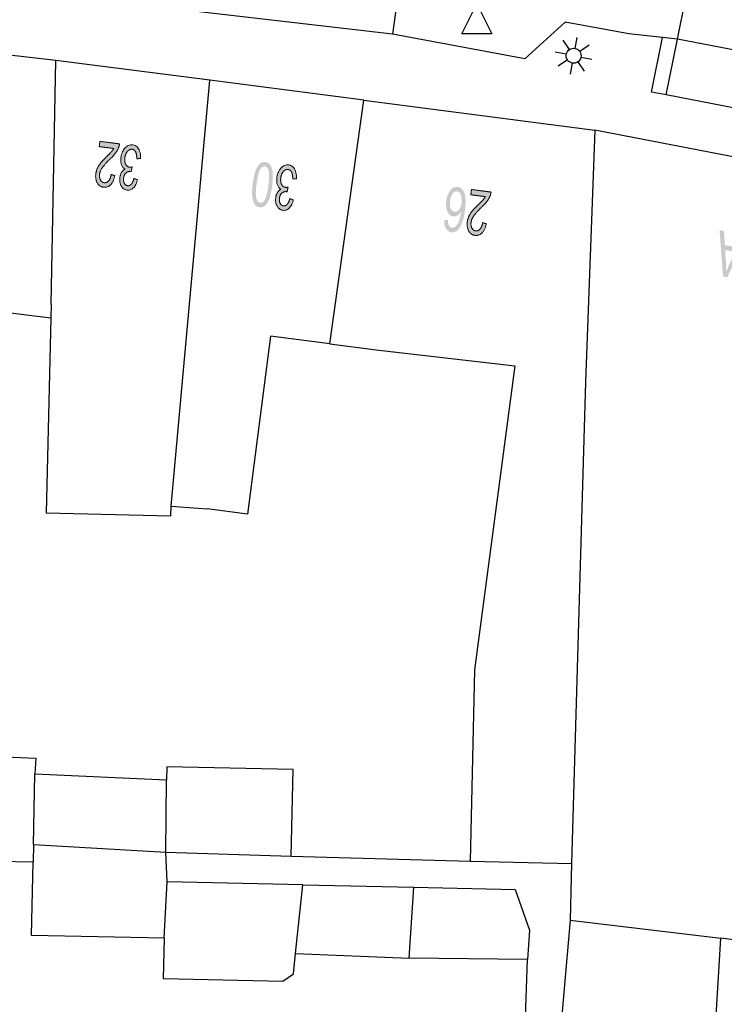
# Model space of a CAD drawing. Header units: metres. Extents: x 134521 to 134907, y 396000 to 396359.
# Tile 122 of 135: x 134737 to 134761, y 396310 to 396343. Entities that reach past the tile are written whole.
import ezdxf

# ---------------------------------------------------------------- set-up
doc = ezdxf.new("R2010")
doc.units = ezdxf.units.M
doc.header["$MEASUREMENT"] = 0

msp = doc.modelspace()

# ---------------------------------------------------------------- hatches: boundary and pattern name
at = {"linetype": 'Continuous', "lineweight": 0, "extrusion": (0, 0, -1)}
h = msp.add_hatch(color=251, dxfattribs=at)
edge = h.paths.add_edge_path()
edge.add_line((-134740.131, 396338.501), (-134740.153, 396338.677))
edge.add_line((-134740.153, 396338.677), (-134740.809, 396338.593))
edge.add_spline(control_points=[(-134740.809, 396338.593), (-134740.802, 396338.527), (-134740.778, 396338.468), (-134740.74, 396338.37), (-134740.673, 396338.28), (-134740.605, 396338.19), (-134740.485, 396338.076), (-134740.298, 396337.897), (-134740.226, 396337.788), (-134740.155, 396337.679), (-134740.141, 396337.576), (-134740.127, 396337.467), (-134740.17, 396337.386), (-134740.212, 396337.305), (-134740.295, 396337.294), (-134740.383, 396337.283), (-134740.445, 396337.355), (-134740.508, 396337.428), (-134740.527, 396337.568)], knot_values=[0, 0, 0, 0.111111, 0.111111, 0.222222, 0.222222, 0.333333, 0.333333, 0.444444, 0.444444, 0.555556, 0.555556, 0.666667, 0.666667, 0.777778, 0.777778, 0.888889, 0.888889, 1, 1, 1], degree=2, periodic=0)
edge.add_line((-134740.527, 396337.568), (-134740.65, 396337.532))
edge.add_spline(control_points=[(-134740.65, 396337.532), (-134740.61, 396337.324), (-134740.512, 396337.225), (-134740.414, 396337.126), (-134740.273, 396337.144), (-134740.13, 396337.162), (-134740.062, 396337.291), (-134739.994, 396337.421), (-134740.016, 396337.596), (-134740.028, 396337.685), (-134740.063, 396337.768), (-134740.099, 396337.851), (-134740.167, 396337.94), (-134740.236, 396338.028), (-134740.388, 396338.177), (-134740.515, 396338.301), (-134740.553, 396338.347), (-134740.59, 396338.392), (-134740.617, 396338.439)], knot_values=[0, 0, 0, 0.111111, 0.111111, 0.222222, 0.222222, 0.333333, 0.333333, 0.444444, 0.444444, 0.555556, 0.555556, 0.666667, 0.666667, 0.777778, 0.777778, 0.888889, 0.888889, 1, 1, 1], degree=2, periodic=0)
edge.add_line((-134740.617, 396338.439), (-134740.131, 396338.501))
h = msp.add_hatch(color=251, dxfattribs=at)
edge = h.paths.add_edge_path()
edge.add_line((-134741.512, 396338.102), (-134741.387, 396338.094))
edge.add_spline(control_points=[(-134741.387, 396338.094), (-134741.386, 396338.252), (-134741.345, 396338.327), (-134741.303, 396338.402), (-134741.231, 396338.411), (-134741.144, 396338.422), (-134741.074, 396338.34), (-134741.003, 396338.259), (-134740.986, 396338.127), (-134740.97, 396338.001), (-134741.015, 396337.912), (-134741.059, 396337.823), (-134741.144, 396337.813), (-134741.178, 396337.808), (-134741.232, 396337.822)], knot_values=[0, 0, 0, 0.142857, 0.142857, 0.285714, 0.285714, 0.428571, 0.428571, 0.571429, 0.571429, 0.714286, 0.714286, 0.857143, 0.857143, 1, 1, 1], degree=2, periodic=0)
edge.add_line((-134741.232, 396337.822), (-134741.198, 396337.664))
edge.add_spline(control_points=[(-134741.198, 396337.664), (-134741.186, 396337.667), (-134741.179, 396337.668), (-134741.101, 396337.678), (-134741.031, 396337.625), (-134740.961, 396337.572), (-134740.945, 396337.446), (-134740.932, 396337.345), (-134740.969, 396337.274), (-134741.006, 396337.202), (-134741.077, 396337.193), (-134741.148, 396337.184), (-134741.204, 396337.245), (-134741.26, 396337.306), (-134741.291, 396337.439)], knot_values=[0, 0, 0, 0.142857, 0.142857, 0.285714, 0.285714, 0.428571, 0.428571, 0.571429, 0.571429, 0.714286, 0.714286, 0.857143, 0.857143, 1, 1, 1], degree=2, periodic=0)
edge.add_line((-134741.291, 396337.439), (-134741.409, 396337.39))
edge.add_spline(control_points=[(-134741.409, 396337.39), (-134741.363, 396337.209), (-134741.271, 396337.118), (-134741.178, 396337.028), (-134741.061, 396337.043), (-134740.979, 396337.053), (-134740.918, 396337.114), (-134740.856, 396337.175), (-134740.831, 396337.27), (-134740.807, 396337.365), (-134740.82, 396337.466), (-134740.832, 396337.562), (-134740.877, 396337.637), (-134740.921, 396337.711), (-134740.995, 396337.749), (-134740.911, 396337.791), (-134740.875, 396337.893), (-134740.838, 396337.995), (-134740.857, 396338.139), (-134740.882, 396338.334), (-134740.994, 396338.457), (-134741.106, 396338.58), (-134741.25, 396338.562), (-134741.381, 396338.545), (-134741.452, 396338.417), (-134741.524, 396338.289), (-134741.512, 396338.102)], knot_values=[0, 0, 0, 0.076923, 0.076923, 0.153846, 0.153846, 0.230769, 0.230769, 0.307692, 0.307692, 0.384615, 0.384615, 0.461538, 0.461538, 0.538462, 0.538462, 0.615385, 0.615385, 0.692308, 0.692308, 0.769231, 0.769231, 0.846154, 0.846154, 0.923077, 0.923077, 1, 1, 1], degree=2, periodic=0)
h = msp.add_hatch(color=251, dxfattribs=at)
edge = h.paths.add_edge_path()
edge.add_spline(control_points=[(-134745.916, 396337.187), (-134745.882, 396336.924), (-134745.825, 396336.767), (-134745.767, 396336.611), (-134745.685, 396336.533), (-134745.602, 396336.456), (-134745.494, 396336.47), (-134745.414, 396336.48), (-134745.36, 396336.536), (-134745.306, 396336.592), (-134745.279, 396336.688), (-134745.252, 396336.784), (-134745.246, 396336.917), (-134745.241, 396337.05), (-134745.27, 396337.271), (-134745.304, 396337.533), (-134745.36, 396337.689), (-134745.417, 396337.846), (-134745.5, 396337.924), (-134745.583, 396338.002), (-134745.691, 396337.988), (-134745.835, 396337.969), (-134745.897, 396337.805), (-134745.97, 396337.606), (-134745.916, 396337.187)], knot_values=[0, 0, 0, 0.083333, 0.083333, 0.166667, 0.166667, 0.25, 0.25, 0.333333, 0.333333, 0.416667, 0.416667, 0.5, 0.5, 0.583333, 0.583333, 0.666667, 0.666667, 0.75, 0.75, 0.833333, 0.833333, 0.916667, 0.916667, 1, 1, 1], degree=2, periodic=0)
edge = h.paths.add_edge_path(flags=16)
edge.add_spline(control_points=[(-134745.79, 396337.204), (-134745.838, 396337.57), (-134745.797, 396337.699), (-134745.756, 396337.827), (-134745.672, 396337.838), (-134745.588, 396337.849), (-134745.516, 396337.735), (-134745.443, 396337.621), (-134745.395, 396337.255), (-134745.347, 396336.888), (-134745.389, 396336.76), (-134745.43, 396336.631), (-134745.515, 396336.62), (-134745.599, 396336.609), (-134745.663, 396336.709), (-134745.743, 396336.837), (-134745.79, 396337.204)], knot_values=[0, 0, 0, 0.125, 0.125, 0.25, 0.25, 0.375, 0.375, 0.5, 0.5, 0.625, 0.625, 0.75, 0.75, 0.875, 0.875, 1, 1, 1], degree=2, periodic=0)
h = msp.add_hatch(color=251, dxfattribs=at)
edge = h.paths.add_edge_path()
edge.add_line((-134746.729, 396337.426), (-134746.605, 396337.418))
edge.add_spline(control_points=[(-134746.605, 396337.418), (-134746.604, 396337.576), (-134746.563, 396337.651), (-134746.521, 396337.726), (-134746.449, 396337.736), (-134746.362, 396337.747), (-134746.292, 396337.666), (-134746.221, 396337.584), (-134746.204, 396337.452), (-134746.188, 396337.326), (-134746.232, 396337.237), (-134746.276, 396337.149), (-134746.36, 396337.138), (-134746.395, 396337.133), (-134746.449, 396337.147)], knot_values=[0, 0, 0, 0.142857, 0.142857, 0.285714, 0.285714, 0.428571, 0.428571, 0.571429, 0.571429, 0.714286, 0.714286, 0.857143, 0.857143, 1, 1, 1], degree=2, periodic=0)
edge.add_line((-134746.449, 396337.147), (-134746.415, 396336.989))
edge.add_spline(control_points=[(-134746.415, 396336.989), (-134746.403, 396336.992), (-134746.395, 396336.993), (-134746.318, 396337.003), (-134746.247, 396336.951), (-134746.177, 396336.898), (-134746.161, 396336.771), (-134746.148, 396336.671), (-134746.185, 396336.599), (-134746.221, 396336.527), (-134746.293, 396336.518), (-134746.364, 396336.509), (-134746.42, 396336.57), (-134746.476, 396336.631), (-134746.507, 396336.763)], knot_values=[0, 0, 0, 0.142857, 0.142857, 0.285714, 0.285714, 0.428571, 0.428571, 0.571429, 0.571429, 0.714286, 0.714286, 0.857143, 0.857143, 1, 1, 1], degree=2, periodic=0)
edge.add_line((-134746.507, 396336.763), (-134746.625, 396336.715))
edge.add_spline(control_points=[(-134746.625, 396336.715), (-134746.578, 396336.534), (-134746.486, 396336.443), (-134746.394, 396336.353), (-134746.276, 396336.368), (-134746.195, 396336.379), (-134746.133, 396336.44), (-134746.072, 396336.501), (-134746.047, 396336.596), (-134746.023, 396336.69), (-134746.036, 396336.792), (-134746.048, 396336.888), (-134746.093, 396336.962), (-134746.138, 396337.037), (-134746.212, 396337.075), (-134746.128, 396337.117), (-134746.092, 396337.219), (-134746.055, 396337.321), (-134746.074, 396337.465), (-134746.1, 396337.659), (-134746.212, 396337.782), (-134746.324, 396337.905), (-134746.469, 396337.887), (-134746.599, 396337.87), (-134746.67, 396337.742), (-134746.741, 396337.614), (-134746.729, 396337.426)], knot_values=[0, 0, 0, 0.076923, 0.076923, 0.153846, 0.153846, 0.230769, 0.230769, 0.307692, 0.307692, 0.384615, 0.384615, 0.461538, 0.461538, 0.538462, 0.538462, 0.615385, 0.615385, 0.692308, 0.692308, 0.769231, 0.769231, 0.846154, 0.846154, 0.923077, 0.923077, 1, 1, 1], degree=2, periodic=0)
h = msp.add_hatch(color=251, dxfattribs=at)
edge = h.paths.add_edge_path()
edge.add_line((-134751.676, 396336.042), (-134751.798, 396336.041))
edge.add_spline(control_points=[(-134751.798, 396336.041), (-134751.801, 396335.931), (-134751.824, 396335.878), (-134751.863, 396335.793), (-134751.936, 396335.784), (-134751.994, 396335.776), (-134752.045, 396335.819), (-134752.111, 396335.875), (-134752.159, 396335.991), (-134752.208, 396336.108), (-134752.239, 396336.331), (-134752.182, 396336.236), (-134752.112, 396336.195), (-134752.042, 396336.155), (-134751.972, 396336.164), (-134751.85, 396336.18), (-134751.782, 396336.325), (-134751.714, 396336.471), (-134751.741, 396336.684), (-134751.76, 396336.824), (-134751.815, 396336.939), (-134751.871, 396337.054), (-134751.95, 396337.109), (-134752.029, 396337.163), (-134752.118, 396337.152), (-134752.27, 396337.132), (-134752.345, 396336.951), (-134752.419, 396336.771), (-134752.369, 396336.386), (-134752.313, 396335.955), (-134752.181, 396335.773), (-134752.066, 396335.615), (-134751.909, 396335.635), (-134751.792, 396335.65), (-134751.73, 396335.759), (-134751.668, 396335.867), (-134751.676, 396336.042)], knot_values=[0, 0, 0, 0.055556, 0.055556, 0.111111, 0.111111, 0.166667, 0.166667, 0.222222, 0.222222, 0.277778, 0.277778, 0.333333, 0.333333, 0.388889, 0.388889, 0.444444, 0.444444, 0.5, 0.5, 0.555556, 0.555556, 0.611111, 0.611111, 0.666667, 0.666667, 0.722222, 0.722222, 0.777778, 0.777778, 0.833333, 0.833333, 0.888889, 0.888889, 0.944444, 0.944444, 1, 1, 1], degree=2, periodic=0)
edge = h.paths.add_edge_path(flags=16)
edge.add_spline(control_points=[(-134752.257, 396336.618), (-134752.269, 396336.712), (-134752.254, 396336.802), (-134752.238, 396336.892), (-134752.196, 396336.943), (-134752.154, 396336.995), (-134752.101, 396337.002), (-134752.024, 396337.012), (-134751.957, 396336.925), (-134751.889, 396336.839), (-134751.868, 396336.679), (-134751.848, 396336.525), (-134751.891, 396336.429), (-134751.934, 396336.333), (-134752.018, 396336.322), (-134752.1, 396336.311), (-134752.169, 396336.393), (-134752.238, 396336.474), (-134752.257, 396336.618)], knot_values=[0, 0, 0, 0.111111, 0.111111, 0.222222, 0.222222, 0.333333, 0.333333, 0.444444, 0.444444, 0.555556, 0.555556, 0.666667, 0.666667, 0.777778, 0.777778, 0.888889, 0.888889, 1, 1, 1], degree=2, periodic=0)
h = msp.add_hatch(color=251, dxfattribs=at)
edge = h.paths.add_edge_path()
edge.add_line((-134752.562, 396336.89), (-134752.585, 396337.066))
edge.add_line((-134752.585, 396337.066), (-134753.24, 396336.98))
edge.add_spline(control_points=[(-134753.24, 396336.98), (-134753.233, 396336.914), (-134753.21, 396336.855), (-134753.171, 396336.758), (-134753.104, 396336.668), (-134753.036, 396336.578), (-134752.915, 396336.464), (-134752.728, 396336.285), (-134752.656, 396336.177), (-134752.584, 396336.068), (-134752.571, 396335.964), (-134752.557, 396335.856), (-134752.599, 396335.774), (-134752.641, 396335.693), (-134752.724, 396335.682), (-134752.812, 396335.671), (-134752.874, 396335.743), (-134752.937, 396335.816), (-134752.956, 396335.955)], knot_values=[0, 0, 0, 0.111111, 0.111111, 0.222222, 0.222222, 0.333333, 0.333333, 0.444444, 0.444444, 0.555556, 0.555556, 0.666667, 0.666667, 0.777778, 0.777778, 0.888889, 0.888889, 1, 1, 1], degree=2, periodic=0)
edge.add_line((-134752.956, 396335.955), (-134753.079, 396335.92))
edge.add_spline(control_points=[(-134753.079, 396335.92), (-134753.039, 396335.712), (-134752.941, 396335.613), (-134752.843, 396335.514), (-134752.701, 396335.532), (-134752.559, 396335.551), (-134752.491, 396335.68), (-134752.423, 396335.809), (-134752.446, 396335.985), (-134752.458, 396336.074), (-134752.493, 396336.157), (-134752.529, 396336.24), (-134752.597, 396336.328), (-134752.666, 396336.416), (-134752.819, 396336.566), (-134752.946, 396336.689), (-134752.984, 396336.734), (-134753.021, 396336.78), (-134753.048, 396336.827)], knot_values=[0, 0, 0, 0.111111, 0.111111, 0.222222, 0.222222, 0.333333, 0.333333, 0.444444, 0.444444, 0.555556, 0.555556, 0.666667, 0.666667, 0.777778, 0.777778, 0.888889, 0.888889, 1, 1, 1], degree=2, periodic=0)
edge.add_line((-134753.048, 396336.827), (-134752.562, 396336.89))
h = msp.add_hatch(color=251, dxfattribs=at)
h.paths.add_polyline_path([(-134761.144, 396334.125), (-134761.805, 396335.525), (-134761.667, 396335.552), (-134761.474, 396335.127), (-134761.062, 396335.206), (-134761.034, 396335.674), (-134760.886, 396335.702), (-134761.003, 396334.152)])
edge = h.paths.add_edge_path(flags=16)
edge.add_line((-134761.405, 396334.976), (-134761.072, 396335.04))
edge.add_line((-134761.072, 396335.04), (-134761.096, 396334.611))
edge.add_spline(control_points=[(-134761.096, 396334.611), (-134761.107, 396334.416), (-134761.107, 396334.293), (-134761.153, 396334.43), (-134761.214, 396334.564)], knot_values=[0, 0, 0, 0.5, 0.5, 1, 1, 1], degree=2, periodic=0)
edge.add_line((-134761.214, 396334.564), (-134761.405, 396334.976))

# ---------------------------------------------------------------- linework, layer by layer
at = {"color": 251}
for p, q in [((134749.948, 396342.269), (134696.863, 396348.417)), ((134750.458, 396346.241), (134749.948, 396342.269)), ((134759.474, 396342.1), (134760.228, 396345.894)), ((134752.266, 396342.28), (134752.766, 396343.28)), ((134752.766, 396343.28), (134753.266, 396342.28)), ((134755.72, 396342.67), (134754.37, 396341.44)), ((134757.85, 396342.28), (134755.72, 396342.67)), ((134754.37, 396341.44), (134749.948, 396342.269)), ((134753.266, 396342.28), (134752.266, 396342.28)), ((134758.979, 396342.155), (134757.85, 396342.28)), ((134755.862, 396341.75), (134755.652, 396342.061)), ((134756.05, 396341.788), (134756.121, 396342.156)), ((134758.613, 396340.325), (134758.979, 396342.155)), ((134759.474, 396342.1), (134758.979, 396342.155)), ((134759.103, 396340.23), (134759.474, 396342.1)), ((134826.039, 396329.14), (134759.474, 396342.1)), ((134738.682, 396341.385), (134734.788, 396341.819)), ((134755.757, 396341.59), (134755.388, 396341.662)), ((134756.52, 396341.892), (134756.21, 396341.682)), ((134738.52, 396333.231), (134738.682, 396341.385)), ((134743.829, 396340.727), (134738.682, 396341.385)), ((134755.794, 396341.402), (134755.484, 396341.193)), ((134755.954, 396341.297), (134755.883, 396340.929)), ((134756.142, 396341.335), (134756.351, 396341.024)), ((134756.247, 396341.495), (134756.615, 396341.423)), ((134742.535, 396326.469), (134743.829, 396340.727)), ((134748.985, 396340.055), (134743.829, 396340.727)), ((134759.103, 396340.23), (134758.613, 396340.325)), ((134747.846, 396331.904), (134748.985, 396340.055)), ((134748.985, 396340.055), (134756.71, 396339.05)), ((134825.691, 396327.252), (134759.103, 396340.23)), ((134756.71, 396339.05), (134756.403, 396330.626)), ((134767.528, 396336.97), (134756.71, 396339.05)), ((134738.52, 396333.231), (134738.513, 396332.756)), ((134738.513, 396332.756), (134736.783, 396332.973)), ((134738.513, 396332.756), (134738.357, 396326.244)), ((134745.862, 396332.162), (134745.087, 396326.204)), ((134747.846, 396331.904), (134745.862, 396332.162)), ((134747.846, 396331.904), (134749.395, 396331.702)), ((134749.395, 396331.702), (134754.037, 396331.167)), ((134754.037, 396331.167), (134752.682, 396320.989)), ((134756.403, 396330.626), (134755.931, 396314.505)), ((134742.527, 396326.144), (134742.535, 396326.469)), ((134742.535, 396326.469), (134743.738, 396326.38)), ((134738.357, 396326.244), (134742.527, 396326.144)), ((134745.087, 396326.204), (134743.738, 396326.38)), ((134752.682, 396320.989), (134752.541, 396314.579)), ((134733.742, 396318.228), (134738.005, 396318.03)), ((134738.005, 396318.03), (134737.98, 396317.5)), ((134742.393, 396317.741), (134742.383, 396317.295)), ((134746.616, 396317.648), (134742.393, 396317.741)), ((134746.553, 396314.757), (134746.616, 396317.648)), ((134737.929, 396315.144), (134737.98, 396317.5)), ((134742.383, 396317.295), (134737.98, 396317.5)), ((134742.363, 396314.881), (134742.383, 396317.295)), ((134737.929, 396315.144), (134737.917, 396314.565)), ((134737.929, 396315.144), (134742.363, 396314.881)), ((134733.575, 396314.636), (134737.917, 396314.565)), ((134742.363, 396314.881), (134746.553, 396314.757)), ((134742.407, 396313.892), (134742.363, 396314.881)), ((134746.553, 396314.757), (134752.541, 396314.579)), ((134737.863, 396312.102), (134737.917, 396314.565)), ((134752.541, 396314.579), (134755.931, 396314.505)), ((134755.931, 396314.505), (134755.882, 396312.613)), ((134742.299, 396312.005), (134742.407, 396313.892)), ((134746.944, 396313.793), (134742.407, 396313.892)), ((134746.702, 396311.493), (134746.944, 396313.793)), ((134746.944, 396313.793), (134750.653, 396313.712)), ((134750.505, 396311.339), (134750.653, 396313.712)), ((134750.653, 396313.712), (134754.042, 396313.638)), ((134754.042, 396313.638), (134754.529, 396312.273)), ((134755.882, 396312.613), (134755.407, 396307.11)), ((134755.882, 396312.613), (134760.928, 396312.003)), ((134742.299, 396312.005), (134737.863, 396312.102)), ((134742.299, 396312.005), (134742.269, 396310.661)), ((134754.529, 396312.273), (134754.458, 396311.289)), ((134760.716, 396308.395), (134760.928, 396312.003)), ((134763.043, 396311.747), (134760.928, 396312.003)), ((134746.631, 396310.814), (134746.702, 396311.493)), ((134746.702, 396311.493), (134750.505, 396311.339)), ((134754.458, 396311.289), (134750.505, 396311.339)), ((134753.891, 396294.826), (134754.458, 396311.289)), ((134742.269, 396310.661), (134746.276, 396310.573)), ((134746.276, 396310.573), (134746.631, 396310.814))]:
    msp.add_line(p, q, dxfattribs=at)
msp.add_circle((134756.002, 396341.542), 0.25, dxfattribs=at)
at = {"color": 251, "linetype": 'Continuous', "lineweight": 0}
for points, knots in [([(134740.131, 396338.501), (134740.142, 396338.589), (134740.153, 396338.677), (134740.481, 396338.635), (134740.809, 396338.593), (134740.802, 396338.527), (134740.778, 396338.468), (134740.74, 396338.37), (134740.673, 396338.28), (134740.605, 396338.19), (134740.485, 396338.076), (134740.298, 396337.897), (134740.226, 396337.788), (134740.155, 396337.679), (134740.141, 396337.576), (134740.127, 396337.467), (134740.17, 396337.386), (134740.212, 396337.305), (134740.295, 396337.294), (134740.383, 396337.283), (134740.445, 396337.355), (134740.508, 396337.428), (134740.527, 396337.568), (134740.588, 396337.55), (134740.65, 396337.532), (134740.61, 396337.324), (134740.512, 396337.225), (134740.414, 396337.126), (134740.273, 396337.144), (134740.13, 396337.162), (134740.062, 396337.291), (134739.994, 396337.421), (134740.016, 396337.596), (134740.028, 396337.685), (134740.063, 396337.768), (134740.099, 396337.851), (134740.167, 396337.94), (134740.236, 396338.028), (134740.388, 396338.177), (134740.515, 396338.301), (134740.553, 396338.347), (134740.59, 396338.392), (134740.617, 396338.439), (134740.374, 396338.47), (134740.131, 396338.501)], [0, 0, 0, 0.1, 0.1, 0.2, 0.2, 0.222222, 0.222222, 0.244444, 0.244444, 0.266667, 0.266667, 0.288889, 0.288889, 0.311111, 0.311111, 0.333333, 0.333333, 0.355556, 0.355556, 0.377778, 0.377778, 0.4, 0.4, 0.6, 0.6, 0.622222, 0.622222, 0.644444, 0.644444, 0.666667, 0.666667, 0.688889, 0.688889, 0.711111, 0.711111, 0.733333, 0.733333, 0.755556, 0.755556, 0.777778, 0.777778, 0.8, 0.8, 1, 1, 1]), ([(134741.512, 396338.102), (134741.45, 396338.098), (134741.387, 396338.094), (134741.386, 396338.252), (134741.345, 396338.327), (134741.303, 396338.402), (134741.231, 396338.411), (134741.144, 396338.422), (134741.074, 396338.34), (134741.003, 396338.259), (134740.986, 396338.127), (134740.97, 396338.001), (134741.015, 396337.912), (134741.059, 396337.823), (134741.144, 396337.813), (134741.178, 396337.808), (134741.232, 396337.822), (134741.215, 396337.743), (134741.198, 396337.664), (134741.186, 396337.667), (134741.179, 396337.668), (134741.101, 396337.678), (134741.031, 396337.625), (134740.961, 396337.572), (134740.945, 396337.446), (134740.932, 396337.345), (134740.969, 396337.274), (134741.006, 396337.202), (134741.077, 396337.193), (134741.148, 396337.184), (134741.204, 396337.245), (134741.26, 396337.306), (134741.291, 396337.439), (134741.35, 396337.414), (134741.409, 396337.39), (134741.363, 396337.209), (134741.271, 396337.118), (134741.178, 396337.028), (134741.061, 396337.043), (134740.979, 396337.053), (134740.918, 396337.114), (134740.856, 396337.175), (134740.831, 396337.27), (134740.807, 396337.365), (134740.82, 396337.466), (134740.832, 396337.562), (134740.877, 396337.637), (134740.921, 396337.711), (134740.995, 396337.749), (134740.911, 396337.791), (134740.875, 396337.893), (134740.838, 396337.995), (134740.857, 396338.139), (134740.882, 396338.334), (134740.994, 396338.457), (134741.106, 396338.58), (134741.25, 396338.562), (134741.381, 396338.545), (134741.452, 396338.417), (134741.524, 396338.289), (134741.512, 396338.102)], [0, 0, 0, 0.166667, 0.166667, 0.190476, 0.190476, 0.214286, 0.214286, 0.238095, 0.238095, 0.261905, 0.261905, 0.285714, 0.285714, 0.309524, 0.309524, 0.333333, 0.333333, 0.5, 0.5, 0.52381, 0.52381, 0.547619, 0.547619, 0.571429, 0.571429, 0.595238, 0.595238, 0.619048, 0.619048, 0.642857, 0.642857, 0.666667, 0.666667, 0.833333, 0.833333, 0.846154, 0.846154, 0.858974, 0.858974, 0.871795, 0.871795, 0.884615, 0.884615, 0.897436, 0.897436, 0.910256, 0.910256, 0.923077, 0.923077, 0.935897, 0.935897, 0.948718, 0.948718, 0.961538, 0.961538, 0.974359, 0.974359, 0.987179, 0.987179, 1, 1, 1]), ([(134746.729, 396337.426), (134746.667, 396337.422), (134746.605, 396337.418), (134746.604, 396337.576), (134746.563, 396337.651), (134746.521, 396337.726), (134746.449, 396337.736), (134746.362, 396337.747), (134746.292, 396337.666), (134746.221, 396337.584), (134746.204, 396337.452), (134746.188, 396337.326), (134746.232, 396337.237), (134746.276, 396337.149), (134746.36, 396337.138), (134746.395, 396337.133), (134746.449, 396337.147), (134746.432, 396337.068), (134746.415, 396336.989), (134746.403, 396336.992), (134746.395, 396336.993), (134746.318, 396337.003), (134746.247, 396336.951), (134746.177, 396336.898), (134746.161, 396336.771), (134746.148, 396336.671), (134746.185, 396336.599), (134746.221, 396336.527), (134746.293, 396336.518), (134746.364, 396336.509), (134746.42, 396336.57), (134746.476, 396336.631), (134746.507, 396336.763), (134746.566, 396336.739), (134746.625, 396336.715), (134746.578, 396336.534), (134746.486, 396336.443), (134746.394, 396336.353), (134746.276, 396336.368), (134746.195, 396336.379), (134746.133, 396336.44), (134746.072, 396336.501), (134746.047, 396336.596), (134746.023, 396336.69), (134746.036, 396336.792), (134746.048, 396336.888), (134746.093, 396336.962), (134746.138, 396337.037), (134746.212, 396337.075), (134746.128, 396337.117), (134746.092, 396337.219), (134746.055, 396337.321), (134746.074, 396337.465), (134746.1, 396337.659), (134746.212, 396337.782), (134746.324, 396337.905), (134746.469, 396337.887), (134746.599, 396337.87), (134746.67, 396337.742), (134746.741, 396337.614), (134746.729, 396337.426)], [0, 0, 0, 0.166667, 0.166667, 0.190476, 0.190476, 0.214286, 0.214286, 0.238095, 0.238095, 0.261905, 0.261905, 0.285714, 0.285714, 0.309524, 0.309524, 0.333333, 0.333333, 0.5, 0.5, 0.52381, 0.52381, 0.547619, 0.547619, 0.571429, 0.571429, 0.595238, 0.595238, 0.619048, 0.619048, 0.642857, 0.642857, 0.666667, 0.666667, 0.833333, 0.833333, 0.846154, 0.846154, 0.858974, 0.858974, 0.871795, 0.871795, 0.884615, 0.884615, 0.897436, 0.897436, 0.910256, 0.910256, 0.923077, 0.923077, 0.935897, 0.935897, 0.948718, 0.948718, 0.961538, 0.961538, 0.974359, 0.974359, 0.987179, 0.987179, 1, 1, 1]), ([(134752.562, 396336.89), (134752.574, 396336.978), (134752.585, 396337.066), (134752.913, 396337.023), (134753.24, 396336.98), (134753.233, 396336.914), (134753.21, 396336.855), (134753.171, 396336.758), (134753.104, 396336.668), (134753.036, 396336.578), (134752.915, 396336.464), (134752.728, 396336.285), (134752.656, 396336.177), (134752.584, 396336.068), (134752.571, 396335.964), (134752.557, 396335.856), (134752.599, 396335.774), (134752.641, 396335.693), (134752.724, 396335.682), (134752.812, 396335.671), (134752.874, 396335.743), (134752.937, 396335.816), (134752.956, 396335.955), (134753.018, 396335.938), (134753.079, 396335.92), (134753.039, 396335.712), (134752.941, 396335.613), (134752.843, 396335.514), (134752.701, 396335.532), (134752.559, 396335.551), (134752.491, 396335.68), (134752.423, 396335.809), (134752.446, 396335.985), (134752.458, 396336.074), (134752.493, 396336.157), (134752.529, 396336.24), (134752.597, 396336.328), (134752.666, 396336.416), (134752.819, 396336.566), (134752.946, 396336.689), (134752.984, 396336.734), (134753.021, 396336.78), (134753.048, 396336.827), (134752.805, 396336.858), (134752.562, 396336.89)], [0, 0, 0, 0.1, 0.1, 0.2, 0.2, 0.222222, 0.222222, 0.244444, 0.244444, 0.266667, 0.266667, 0.288889, 0.288889, 0.311111, 0.311111, 0.333333, 0.333333, 0.355556, 0.355556, 0.377778, 0.377778, 0.4, 0.4, 0.6, 0.6, 0.622222, 0.622222, 0.644444, 0.644444, 0.666667, 0.666667, 0.688889, 0.688889, 0.711111, 0.711111, 0.733333, 0.733333, 0.755556, 0.755556, 0.777778, 0.777778, 0.8, 0.8, 1, 1, 1])]:
    msp.add_open_spline(points, degree=2, knots=knots, dxfattribs=at)

doc.saveas('drawing.dxf')
